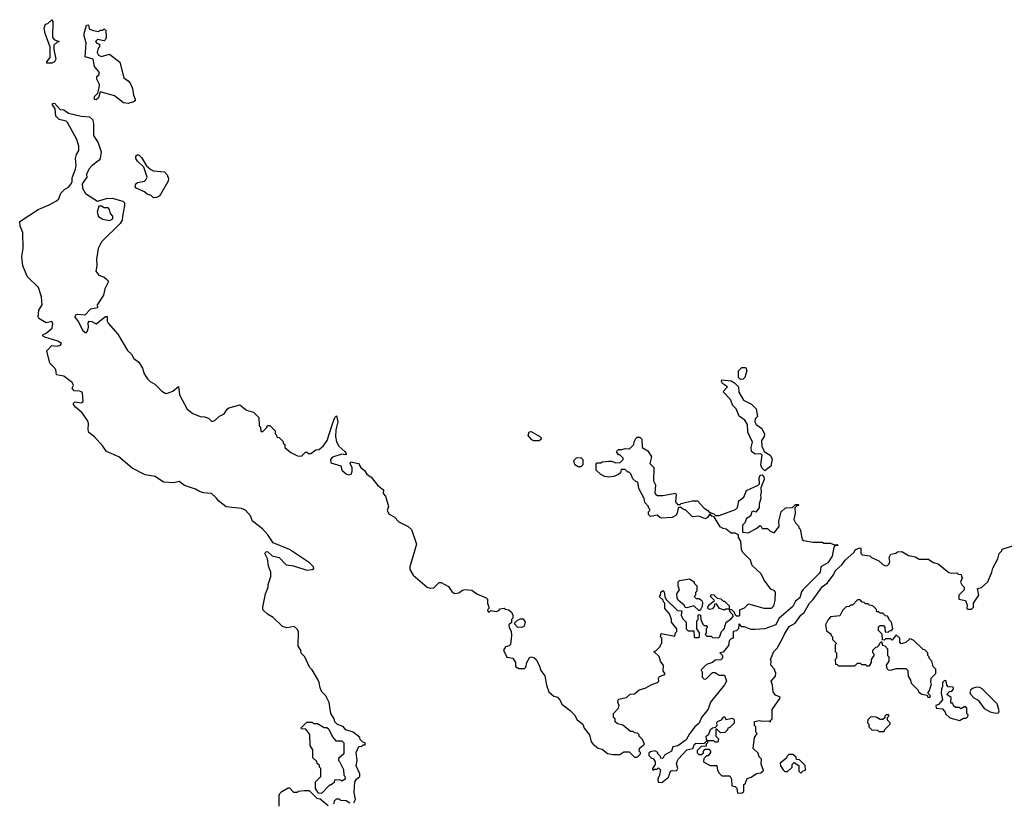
# Model space of a CAD drawing. Extents: x 1862350 to 2057294, y 212041 to 437318.
# Tile 173 of 256: x 1941377 to 1948709, y 343504 to 349328. Entities that reach past the tile are written whole.
import ezdxf

# ---------------------------------------------------------------- set-up
doc = ezdxf.new("R2010")
doc.units = 0

msp = doc.modelspace()

# ---------------------------------------------------------------- linework, layer by layer
at = {"layer": '0CON10XD'}
for points in [[(1941615, 349003.1), (1941580, 349005), (1941580, 349015), (1941603, 349047), (1941604.1, 349124.1), (1941567.5, 349225), (1941560, 349265), (1941570, 349295), (1941585, 349300), (1941615, 349327.5), (1941622.5, 349315), (1941621.2, 349195), (1941635, 349176.7), (1941670, 349165), (1941655, 349160), (1941632, 349138), (1941631.2, 349105), (1941646.9, 349035), (1941637.1, 349015), (1941615, 349003.1)], [(1942185, 348703.8), (1942149.3, 348709.3), (1942081.7, 348761.7), (1941975, 348790), (1941962.5, 348745), (1941945, 348732), (1941934.5, 348734.5), (1941935, 348756.7), (1941958.3, 348781.7), (1941969.3, 348820.7), (1941970, 348845), (1941952, 348885), (1941950, 348905), (1941965, 348917.5), (1941970, 348935), (1941935, 348980), (1941923, 349033), (1941865, 349050), (1941872.5, 349155), (1941857.5, 349205), (1941857.5, 349225), (1941875, 349287.5), (1941888.3, 349288.3), (1941895, 349260), (1941925, 349247.5), (1941965, 349240), (1941975, 349250), (1941995, 349250), (1942005, 349260), (1942018.3, 349248.3), (1942020, 349195), (1942015, 349180), (1942005, 349170), (1941955, 349180), (1941940, 349165), (1941951.7, 349151.7), (1941970, 349145), (1941970, 349125), (1941960, 349115), (1941953, 349083), (1941963.6, 349063.6), (1941985, 349052.5), (1942045, 349070), (1942122.3, 349012.3), (1942153.3, 348895), (1942185, 348873.3), (1942198.8, 348855), (1942216.2, 348815), (1942223.3, 348765), (1942236.7, 348735), (1942235.8, 348724.2), (1942225, 348716.7), (1942185, 348703.8)], [(1943865, 343500), (1943877.5, 343525), (1943866.4, 343576.4), (1943873.6, 343656.4), (1943884, 343676), (1943910, 343695), (1943910, 343715), (1943882.5, 343775), (1943890, 343815), (1943882.5, 343875), (1943901.7, 343918.3), (1943925, 343920), (1943935, 343930), (1943948.3, 343931.7), (1943950, 343945), (1943931.7, 343951.7), (1943911.7, 343971.7), (1943910, 343985), (1943860, 344025), (1943805, 344042.5), (1943785, 344067.5), (1943743, 344083), (1943723, 344103), (1943717.5, 344125), (1943693.6, 344163.6), (1943682.5, 344245), (1943657.5, 344295), (1943627.5, 344325), (1943613.3, 344355), (1943607.5, 344395), (1943597, 344417), (1943555, 344490), (1943535, 344510), (1943500, 344585), (1943473, 344613), (1943470, 344635), (1943450, 344665), (1943452.5, 344775), (1943443, 344793), (1943421.7, 344811.7), (1943365, 344802.5), (1943335, 344812.5), (1943265, 344877.5), (1943223, 344903), (1943187.5, 344935), (1943187.5, 344955), (1943207.5, 345055), (1943227.5, 345105), (1943227.5, 345125), (1943247.5, 345185), (1943247.5, 345215), (1943230.7, 345260.7), (1943222.5, 345315), (1943202.5, 345355), (1943205, 345360), (1943215, 345370), (1943225, 345367.5), (1943256.7, 345336.7), (1943310, 345325), (1943361.4, 345271.4), (1943415, 345263.3), (1943515, 345230.9), (1943555, 345235.5), (1943566, 345244), (1943565.4, 345255), (1943534.5, 345285), (1943385, 345383.8), (1943264.4, 345435), (1943224.6, 345495), (1943185, 345539.5), (1943110.5, 345595), (1943094.4, 345635), (1943057.2, 345677.2), (1943028.9, 345688.9), (1942915, 345702.7), (1942859.4, 345745), (1942838.6, 345768.6), (1942805, 345801.1), (1942745, 345806.7), (1942715, 345815.6), (1942685, 345832.7), (1942605, 345861.5), (1942565, 345890.6), (1942525, 345880.2), (1942446.7, 345886.7), (1942385, 345928), (1942310.9, 345940.9), (1942215, 345991.2), (1942115, 346073.8), (1942024.2, 346114.2), (1941996.7, 346155), (1941935, 346222.5), (1941892.5, 346255), (1941886.7, 346275), (1941888.8, 346325), (1941882.5, 346345), (1941841.8, 346401.8), (1941793.4, 346443.4), (1941777.8, 346465), (1941778.6, 346475), (1941787.5, 346482.5), (1941835, 346477.5), (1941849.2, 346485), (1941845, 346552.5), (1941825, 346562), (1941782.5, 346565), (1941767.5, 346585), (1941776.7, 346605), (1941770, 346625), (1941704.2, 346674.2), (1941650, 346685), (1941646.5, 346725), (1941625, 346745.6), (1941601.1, 346771.1), (1941577.7, 346862.3), (1941615, 346902.5), (1941655, 346897.5), (1941680, 346905), (1941687.5, 346917.5), (1941660, 346935), (1941565, 346963.8), (1941547.5, 346975), (1941552.5, 346985), (1941575, 346995.6), (1941618.2, 347031.8), (1941624.6, 347064.6), (1941615, 347080.6), (1941575, 347072.7), (1941518.8, 347105), (1941514.2, 347114.2), (1941519.2, 347165), (1941544.2, 347205), (1941540, 347265), (1941516.2, 347335), (1941436, 347415), (1941400, 347495), (1941392.5, 347565), (1941402, 347625), (1941400, 347745), (1941380.7, 347790.7), (1941376.7, 347825), (1941513.9, 347916.1), (1941595, 347948.8), (1941650.7, 347979.3), (1941667.5, 347995), (1941683.9, 348036.1), (1941713.3, 348066.7), (1941739.3, 348080.7), (1941760, 348105), (1941767, 348123), (1941768.3, 348151.7), (1941792.5, 348215), (1941797.5, 348245), (1941791.2, 348295), (1941798.8, 348325), (1941816.7, 348355), (1941816.1, 348386.1), (1941801.2, 348435), (1941733, 348563), (1941721.7, 348571.7), (1941670, 348585), (1941645, 348610), (1941640, 348665), (1941620, 348695), (1941620, 348705), (1941635, 348706.7), (1941679.3, 348659.3), (1941705, 348655.8), (1941741.2, 348631.2), (1941835, 348610), (1941895.4, 348605.4), (1941919.2, 348585), (1941925.8, 348555), (1941927.5, 348465), (1941961.7, 348411.7), (1941982.5, 348345), (1941976.7, 348295), (1941968.3, 348281.7), (1941917, 348243), (1941892.5, 348215), (1941873.6, 348176.4), (1941876.7, 348155), (1941841.2, 348105), (1941843.8, 348075), (1941866.7, 348035), (1941955, 347977.5), (1942023.6, 347996.4), (1942065, 348000), (1942145, 347977.5), (1942157.5, 347965), (1942157.5, 347945), (1942142.5, 347865), (1942140, 347835), (1942125, 347810), (1941986.1, 347673.9), (1941961.2, 347625), (1941948, 347545), (1941951.2, 347495), (1941943.3, 347455), (1941965, 347426.7), (1942005, 347411.2), (1942026.7, 347395), (1942036.2, 347385), (1942036.2, 347375), (1942010, 347325), (1942001.7, 347278.3), (1941952.5, 347205), (1941957, 347183), (1941905, 347172.5), (1941860.8, 347129.2), (1941805.7, 347134.3), (1941788.8, 347125), (1941786.2, 347115), (1941815, 347078), (1941845, 347018), (1941865, 346998.8), (1941875, 347000), (1941885, 347017.5), (1941890.3, 347039.7), (1941887.7, 347072.3), (1941895, 347084.4), (1941915, 347082.2), (1941946, 347064), (1942015, 347120), (1942028.3, 347118.3), (1942027.5, 347085), (1942035, 347070), (1942108.3, 346988.3), (1942180, 346865), (1942208.3, 346838.3), (1942227, 346807), (1942265, 346780), (1942290, 346735), (1942303.3, 346693.3), (1942327.5, 346655), (1942347.5, 346635), (1942384.2, 346614.2), (1942435, 346562.5), (1942465, 346546.7), (1942477, 346547), (1942517.3, 346562.7), (1942558.3, 346598.3), (1942567.5, 346535), (1942625, 346428.8), (1942667.3, 346397.3), (1942720, 346375), (1942753, 346373), (1942781.7, 346361.7), (1942808.3, 346338.3), (1942830, 346345), (1942865, 346377.5), (1942900, 346395), (1942920.7, 346429.3), (1942935, 346440), (1943015, 346462.5), (1943065, 346422.5), (1943117, 346407), (1943158.3, 346368.3), (1943160, 346305), (1943170, 346295), (1943171.7, 346261.7), (1943188.3, 346261.7), (1943218.3, 346291.7), (1943221.7, 346308.3), (1943238.3, 346308.3), (1943278.3, 346268.3), (1943280, 346245), (1943290, 346235), (1943291.7, 346221.7), (1943308.3, 346218.3), (1943338.3, 346188.3), (1943340, 346175), (1943350, 346165), (1943350, 346145), (1943395, 346107.5), (1943445, 346082.5), (1943475, 346080), (1943505, 346110), (1943515, 346110), (1943525, 346100), (1943545, 346100), (1943583, 346127), (1943605, 346130), (1943636.4, 346153.6), (1943666.7, 346195), (1943705, 346320), (1943723, 346367), (1943735, 346380), (1943746, 346335), (1943730, 346275), (1943728.8, 346225), (1943736.2, 346185), (1943752.7, 346152.7), (1943797.5, 346115), (1943810, 346095), (1943805, 346090), (1943775, 346093.3), (1943705, 346071.2), (1943692.5, 346055), (1943695, 346030), (1943768, 346008), (1943774.5, 345974.5), (1943807, 345947), (1943825, 345939.4), (1943844.5, 345945.5), (1943851.9, 345965), (1943851.7, 345991.7), (1943837.5, 346025), (1943841.7, 346038.3), (1943900, 346025), (1943917.5, 345995), (1943945, 345972.5), (1943962.5, 345945), (1943993.9, 345923.9), (1944045, 345860), (1944085, 345830), (1944082.5, 345802.5), (1944101.7, 345781.7), (1944122.5, 345705), (1944113.3, 345675), (1944128.3, 345648.3), (1944165, 345627.5), (1944199.5, 345589.5), (1944270, 345555), (1944294.2, 345534.2), (1944331.2, 345425), (1944283.3, 345255), (1944283.3, 345235), (1944307.5, 345195), (1944410, 345105), (1944435, 345096.7), (1944460.7, 345099.3), (1944501.7, 345138.3), (1944515, 345140), (1944569.3, 345109.3), (1944595, 345072.5), (1944615, 345057.5), (1944647, 345063), (1944675, 345082.5), (1944695, 345086.7), (1944745, 345082.5), (1944780, 345055), (1944850, 345025), (1944860, 345015), (1944860, 344985), (1944870, 344955), (1944870, 344945), (1944860, 344935), (1944865, 344920), (1944875, 344920), (1944885, 344930), (1944925, 344922.5), (1944945, 344930), (1944955, 344942.5), (1944985, 344947.5), (1944995, 344940), (1945017, 344937), (1945039.3, 344919.3), (1945050, 344895), (1945050, 344875), (1945040, 344865), (1945038.3, 344841.7), (1945020, 344825), (1945022.5, 344805), (1945037, 344777), (1945040, 344745), (1945031.7, 344678.3), (1945021.7, 344668.3), (1944995, 344660), (1944980, 344635), (1945003.3, 344583.3), (1945050, 344575), (1945070, 344545), (1945070, 344515), (1945095, 344500), (1945135, 344500), (1945145, 344510), (1945152.5, 344545), (1945175, 344582.5), (1945185, 344586.7), (1945205, 344580), (1945223.3, 344565), (1945246.2, 344525), (1945258, 344485), (1945288.6, 344445), (1945300, 344375), (1945316.2, 344326.2), (1945355, 344292.5), (1945382.5, 344285), (1945400, 344265), (1945413.6, 344233.6), (1945476.4, 344186.4), (1945507.5, 344155), (1945527, 344117), (1945570, 344085), (1945580, 344055), (1945620, 344005), (1945633, 343953), (1945647, 343937), (1945685, 343907.5), (1945715, 343900), (1945755, 343867.5), (1945795, 343860), (1945845, 343860), (1945875, 343880), (1945915, 343880), (1945955, 343840), (1945975, 343840), (1946000, 343865), (1946000, 343875), (1945990, 343885), (1945993, 343907), (1946030, 343935), (1946015, 343970)], [(1942373, 348003), (1942355, 348020), (1942325, 348030), (1942307, 348047), (1942243.9, 348073.9), (1942237.5, 348085), (1942242.5, 348105), (1942253.6, 348116.4), (1942305, 348126.7), (1942316.7, 348135), (1942326.7, 348155), (1942300, 348230), (1942253.3, 348275), (1942241.2, 348295), (1942242.5, 348315), (1942255, 348322.5), (1942265, 348322.5), (1942285, 348302.5), (1942320.7, 348240.7), (1942353.9, 348213.9), (1942373.9, 348203.9), (1942455, 348196.2), (1942475, 348172.5), (1942485.6, 348145.6), (1942482.5, 348125), (1942425, 348026.7), (1942415, 348013.8), (1942395, 348003.8), (1942373, 348003)], [(1942045, 347832.5), (1942070, 347845), (1942070, 347865), (1942052.5, 347885), (1942046.1, 347916.1), (1942035, 347926.7), (1942005, 347927.5), (1941985, 347940), (1941965, 347940), (1941952.5, 347895), (1941963.3, 347863.3), (1941995, 347842.5), (1942045, 347832.5)], [(1946745, 346650), (1946730, 346665), (1946730, 346715), (1946755, 346740), (1946785, 346740), (1946792.5, 346715), (1946776.7, 346665), (1946765, 346652.5), (1946745, 346650)], [(1946925, 345970), (1946903, 345993), (1946896.7, 346015), (1946907, 346087), (1946895, 346097.5), (1946853.6, 346093.6), (1946826.7, 346115), (1946823.6, 346143.6), (1946833, 346183), (1946798.3, 346258.3), (1946797.5, 346315), (1946777.7, 346347.7), (1946735, 346377.5), (1946712.3, 346432.3), (1946686.4, 346456.4), (1946670.7, 346500.7), (1946617.5, 346555), (1946620, 346565), (1946647.5, 346595), (1946610.7, 346620.7), (1946602.5, 346635), (1946605, 346647.5), (1946675, 346640), (1946700, 346625), (1946730, 346595), (1946732.5, 346555), (1946767, 346497), (1946826.1, 346466.1), (1946861.7, 346431.7), (1946870, 346375), (1946853, 346357), (1946852.5, 346335), (1946862.5, 346315), (1946902.5, 346285), (1946923.6, 346243.6), (1946921.2, 346225), (1946901.2, 346195), (1946903, 346153), (1946920, 346115), (1946965, 346086.7), (1946980.7, 346060.7), (1946970, 346005), (1946925, 345970)], [(1945245, 346192.5), (1945205, 346192.5), (1945190.7, 346200.7), (1945163, 346233), (1945170.7, 346259.3), (1945185, 346262.5), (1945250, 346225), (1945260, 346215), (1945260, 346205), (1945245, 346192.5)], [(1946015, 343970), (1945990, 343995), (1945990, 344005), (1945978.3, 344018.3), (1945955, 344020), (1945945, 344030), (1945925, 344030), (1945868.3, 344078.3), (1945828.3, 344088.3), (1945811.7, 344101.7), (1945810, 344125), (1945800, 344135), (1945800, 344165), (1945837, 344203), (1945840, 344225), (1945830, 344245), (1945835, 344270), (1945895, 344282.5), (1945923, 344307), (1945955, 344310), (1945989.3, 344340.7), (1946035, 344352.5), (1946085, 344380), (1946126, 344394), (1946136.7, 344405), (1946133.3, 344425), (1946140.7, 344439.3), (1946180, 344455), (1946180, 344465), (1946168.3, 344478.3), (1946171.7, 344521.7), (1946150, 344555), (1946138.3, 344588.3), (1946100, 344625), (1946115, 344630), (1946150, 344665), (1946150, 344675), (1946160, 344685), (1946160, 344725), (1946150, 344735), (1946155, 344760), (1946255, 344740), (1946260, 344765), (1946270, 344775), (1946270, 344795), (1946230, 344845), (1946230, 344865), (1946217, 344907), (1946180, 344945), (1946180, 344985), (1946170, 344995), (1946168.3, 345008.3), (1946140, 345035), (1946150, 345045), (1946151.7, 345068.3), (1946165, 345080), (1946175, 345070), (1946180, 345035), (1946191.7, 345011.7), (1946275, 344930), (1946307.5, 344927.5), (1946302.5, 344895), (1946315, 344870), (1946340, 344845), (1946340, 344795), (1946355, 344780), (1946398.3, 344778.3), (1946400, 344735), (1946405, 344730), (1946435, 344730), (1946440, 344735), (1946440, 344765), (1946420, 344795), (1946420, 344855), (1946430, 344865), (1946430, 344895), (1946435, 344900), (1946447.5, 344895), (1946450, 344865), (1946465, 344830), (1946475, 344820), (1946488.3, 344818.3), (1946500, 344805), (1946490, 344795), (1946490, 344765), (1946481.7, 344751.7), (1946495, 344740), (1946525, 344740), (1946535, 344730), (1946581.7, 344728.3), (1946591.7, 344738.3), (1946602.5, 344775), (1946622.5, 344795), (1946637.5, 344845), (1946673, 344867), (1946690, 344885), (1946688.3, 344898.3), (1946670, 344915), (1946660, 344940), (1946678.3, 344938.3), (1946698.3, 344918.3), (1946700, 344905), (1946711.7, 344891.7), (1946735, 344890), (1946740, 344895), (1946740, 344935), (1946775, 344950), (1946805, 344980), (1946918.3, 344948.3), (1946975, 344947.5), (1946992.5, 344965), (1947002.5, 345005), (1947006.1, 345066.1), (1946998.3, 345078.3), (1946970, 345090), (1946923.3, 345155), (1946896.1, 345206.1), (1946832.5, 345265), (1946820, 345305), (1946763, 345363), (1946752.5, 345385), (1946747, 345447), (1946730, 345475), (1946730, 345495), (1946705, 345507.5), (1946675, 345507.5), (1946637.5, 345535), (1946615, 345540), (1946593.3, 345553.3), (1946548.3, 345628.3), (1946531.7, 345631.7), (1946515, 345650), (1946498.3, 345621.7), (1946485, 345612.5), (1946435, 345632.5), (1946388.3, 345628.3), (1946335, 345680), (1946325, 345680), (1946295, 345700), (1946280, 345695), (1946272.5, 345655), (1946263, 345637), (1946235, 345622.5), (1946158.3, 345618.3), (1946143, 345623), (1946125, 345640), (1946075, 345630), (1946060, 345645), (1946060, 345665), (1946070, 345675), (1946070, 345685), (1946060, 345695), (1946060, 345705), (1946032.5, 345735), (1946027.5, 345765), (1945988.3, 345838.3), (1945980, 345885), (1945965, 345890), (1945941.7, 345911.7), (1945928.3, 345948.3), (1945915, 345960), (1945905, 345960), (1945885, 345980), (1945855, 345980), (1945850, 345955), (1945837, 345943), (1945801.7, 345928.3), (1945765, 345923.3), (1945735, 345927.5), (1945705, 345942.5), (1945670, 345975), (1945670, 346025), (1945675, 346030), (1945705, 346030), (1945715, 346037.5), (1945765, 346043.3), (1945785, 346042.5), (1945815, 346030), (1945848.3, 346031.7), (1945870, 346055), (1945870, 346065), (1945845, 346090), (1945835, 346090), (1945820, 346115), (1945835, 346130), (1945861.7, 346128.3), (1945885, 346137.5), (1945917, 346133), (1945950, 346165), (1945953, 346187), (1945965, 346210), (1945975, 346220), (1945995, 346220), (1946010, 346205), (1946012.5, 346145), (1946055, 346120), (1946082.5, 346075), (1946070, 346025), (1946100, 345995), (1946096.4, 345896.4), (1946112.5, 345865), (1946107.5, 345805), (1946113.6, 345793.6), (1946127, 345787), (1946165, 345786.2), (1946260, 345805), (1946266.7, 345795), (1946260.7, 345740.7), (1946275, 345720), (1946295, 345720), (1946303, 345727), (1946385, 345746.2), (1946425, 345746.2), (1946475, 345691.2), (1946502.5, 345675), (1946511.7, 345661.7), (1946545, 345650), (1946558.3, 345638.3), (1946585, 345636.7), (1946708.3, 345681.7), (1946721.7, 345698.3), (1946733, 345747), (1946770, 345775), (1946790, 345825), (1946876.2, 345863.8), (1946886.4, 345873.6), (1946883.8, 345916.2), (1946891.7, 345938.3), (1946905, 345940), (1946917.5, 345925), (1946921.2, 345905), (1946897, 345843), (1946897.5, 345805), (1946892.5, 345795), (1946896.7, 345765), (1946882.5, 345725), (1946882.5, 345695), (1946858.3, 345661.7), (1946845, 345670), (1946830, 345665), (1946818.3, 345631.7), (1946790, 345615), (1946777, 345583), (1946760, 345565), (1946760, 345515), (1946805, 345510), (1946867, 345543), (1946885, 345560), (1946895, 345560), (1946905, 345540), (1946945, 345540), (1946965, 345520), (1946995, 345510), (1947032.5, 345555), (1947030, 345595), (1947047.5, 345665), (1947080, 345695), (1947131.7, 345698.3), (1947155, 345720), (1947175, 345720), (1947180, 345715), (1947161.7, 345708.3), (1947150, 345695), (1947152.5, 345655), (1947143, 345607), (1947153, 345583), (1947180, 345555), (1947180, 345545), (1947190, 345535), (1947205, 345460), (1947215, 345452.5), (1947285, 345440), (1947355, 345440), (1947365, 345432.5), (1947415, 345432.5), (1947445, 345420), (1947465, 345422.5), (1947472.5, 345415), (1947447.5, 345412.5), (1947438.8, 345401.2), (1947428.2, 345335), (1947395.6, 345284.4), (1947343.5, 345255), (1947337.7, 345215), (1947330.8, 345205), (1947211.9, 345088.1), (1947200, 345070), (1947187.3, 345025), (1947155, 345001.1), (1947135, 344959.4), (1947029.6, 344870.4), (1947008.1, 344825), (1946925, 344793.3), (1946851.7, 344788.3), (1946825, 344790), (1946775, 344810), (1946755, 344810), (1946738.3, 344828.3), (1946731.7, 344828.3), (1946730, 344795), (1946715, 344780), (1946690, 344775), (1946690, 344725), (1946675, 344720), (1946660, 344705), (1946655, 344670), (1946615, 344620), (1946590, 344615), (1946610, 344595), (1946610, 344575), (1946597, 344563), (1946555, 344560), (1946537, 344543), (1946491.7, 344528.3), (1946451.7, 344488.3), (1946460, 344475), (1946460, 344435), (1946475, 344420), (1946488.3, 344421.7), (1946535, 344470), (1946555, 344470), (1946585, 344450), (1946625, 344450), (1946640, 344405), (1946625, 344377.5), (1946521.7, 344248.3), (1946505, 344196.7), (1946455, 344133.8), (1946436.4, 344093.6), (1946405, 344066.2), (1946365, 344013.8), (1946340.6, 343969.4), (1946277, 343923), (1946240, 343915), (1946230, 343885), (1946177.5, 343855), (1946165, 343830), (1946151.7, 343831.7), (1946150, 343845), (1946130, 343865), (1946130, 343875), (1946107, 343887), (1946075, 343880), (1946061.7, 343868.3), (1946061.7, 343851.7), (1946081.7, 343831.7), (1946095, 343830), (1946110, 343805), (1946110, 343785), (1946090, 343755), (1946091.7, 343741.7), (1946105, 343750), (1946125, 343750), (1946135, 343760), (1946150, 343745), (1946142.5, 343705), (1946128, 343675), (1946132.3, 343652.3), (1946158.7, 343651.3), (1946209.3, 343690.7), (1946222.5, 343735), (1946235, 343740), (1946265, 343738.8), (1946273.3, 343745), (1946276.7, 343755), (1946267.5, 343792.5), (1946273, 343807), (1946283.3, 343826.7), (1946345, 343893.3), (1946390, 343905), (1946402.5, 343935), (1946415, 343942.5), (1946475, 343940), (1946495, 343960), (1946500, 343960), (1946500, 343945), (1946490, 343935), (1946488.3, 343921.7), (1946451.7, 343918.3), (1946421.7, 343888.3), (1946421.7, 343871.7), (1946435, 343860), (1946455, 343860), (1946468.3, 343871.7), (1946470, 343885), (1946481.7, 343898.3), (1946508.3, 343898.3), (1946520, 343885), (1946520, 343875), (1946505, 343850), (1946491.7, 343848.3), (1946471.7, 343828.3), (1946470, 343805), (1946518.3, 343778.3), (1946568.3, 343778.3), (1946573, 343743), (1946585, 343720), (1946605, 343700), (1946665, 343700), (1946677.5, 343675), (1946680, 343625), (1946705, 343620), (1946718.3, 343608.3), (1946721.7, 343571.7), (1946757, 343573), (1946770, 343585), (1946770, 343635), (1946778.3, 343641.7), (1946795, 343680), (1946825, 343690), (1946863, 343717), (1946896.7, 343723.3), (1946915, 343740), (1946898.3, 343788.3), (1946900, 343825), (1946883, 343843), (1946875, 343870), (1946840, 343905), (1946850, 343985), (1946867.5, 344015), (1946860, 344025), (1946860, 344065), (1946850, 344075), (1946850, 344105), (1946885, 344112.5), (1946905, 344107.5), (1946955, 344110), (1946968.3, 344101.7), (1946970, 344115), (1946980, 344125), (1946980, 344195), (1947037.5, 344275), (1947040, 344285), (1947005, 344300), (1946987.5, 344325), (1946982.5, 344375), (1946972.5, 344405), (1947005, 344443.3), (1947008, 344465), (1946996.1, 344496.1), (1946970, 344525), (1946972.5, 344555), (1946967.5, 344565), (1946994, 344625), (1947018.7, 344651.3), (1947058.6, 344721.4)], [(1945555, 346000), (1945535, 346000), (1945510, 346015), (1945503, 346047), (1945523, 346067), (1945555, 346070), (1945570, 346055), (1945570, 346015), (1945555, 346000)], [(1947058.6, 344721.4), (1947071.8, 344755), (1947107.6, 344812.4), (1947152.4, 344837.6), (1947194.1, 344895.9), (1947218.1, 344915), (1947259.5, 344985), (1947286.8, 345013.2), (1947353.9, 345106.1), (1947392.6, 345137.4), (1947435.8, 345194.2), (1947455, 345230.5), (1947499.2, 345270.8), (1947524.3, 345305.7), (1947587.9, 345362.1), (1947600, 345385), (1947635, 345397.5), (1947640, 345395), (1947640, 345355), (1947650, 345345), (1947707, 345337), (1947720, 345325), (1947775, 345300), (1947805, 345272.5), (1947825, 345262.5), (1947840, 345265), (1947851.7, 345278.3), (1947857.5, 345295), (1947852.5, 345325), (1947865, 345350), (1947901.7, 345358.3), (1947915, 345367.5), (1947945, 345370), (1947995, 345340), (1948045, 345330), (1948075, 345312.5), (1948145, 345312.5), (1948178.3, 345288.3), (1948217, 345277), (1948295, 345212.5), (1948315, 345207.5), (1948355, 345210), (1948365, 345200), (1948388.3, 345198.3), (1948390, 345185), (1948400, 345175), (1948391.7, 345168.3), (1948382.5, 345142.5), (1948391.7, 345121.7), (1948410, 345105), (1948410, 345085), (1948370, 345045), (1948370, 345015), (1948420, 345005), (1948431.7, 344971.7), (1948430, 344945), (1948435, 344940), (1948465, 344940), (1948480, 344955), (1948480, 344985), (1948520, 345045), (1948510, 345095), (1948538.3, 345101.7), (1948587, 345143), (1948617.5, 345215), (1948623, 345247), (1948660, 345315), (1948670, 345355), (1948690, 345375), (1948693.3, 345386.7), (1948810, 345425)], [(1946445, 344930), (1946435, 344930), (1946396.4, 344966.4), (1946345, 344950), (1946332.5, 344952.5), (1946325, 344970), (1946282.5, 345005), (1946273.6, 345023.6), (1946270, 345055), (1946290, 345085), (1946280, 345115), (1946280, 345145), (1946290, 345155), (1946365, 345167.5), (1946400, 345145), (1946400, 345135), (1946420, 345115), (1946420, 345075), (1946410, 345065), (1946410, 345045), (1946400, 345035), (1946415, 345020), (1946435, 345020), (1946455, 345007.5), (1946461.7, 344991.7), (1946459.3, 344960.7), (1946445, 344930)], [(1946625, 344932.5), (1946587.5, 344945), (1946565, 344980), (1946551.7, 344978.3), (1946550, 344965), (1946535, 344942.5), (1946515, 344937.5), (1946503.6, 344943.6), (1946502.5, 344955), (1946513.6, 344976.4), (1946550, 345005), (1946520, 345035), (1946525, 345050), (1946546.7, 345046.7), (1946571.7, 345021.7), (1946597, 345017), (1946615, 345000), (1946625, 345000), (1946660, 344965), (1946660, 344940), (1946635, 344940), (1946625, 344932.5)], [(1948155, 344282.5), (1948160, 344295), (1948140, 344315), (1948152.5, 344335), (1948167.5, 344385), (1948162.5, 344395), (1948163.6, 344426.4), (1948198.3, 344461.7), (1948200, 344495), (1948180, 344515), (1948170, 344555), (1948150, 344575), (1948150, 344585), (1948140, 344595), (1948140, 344615), (1948118.3, 344638.3), (1948105, 344640), (1948035, 344706.7), (1948015, 344717.5), (1948005, 344720), (1947975, 344692.5), (1947941.7, 344681.7), (1947930, 344695), (1947930, 344725), (1947905, 344750), (1947875, 344710), (1947865, 344720), (1947825, 344720), (1947815, 344710), (1947801.7, 344711.7), (1947800, 344755), (1947771.7, 344781.7), (1947771.7, 344808.3), (1947785, 344820), (1947808.3, 344818.3), (1947820, 344805), (1947821.7, 344771.7), (1947845, 344770), (1947855, 344780), (1947868.3, 344781.7), (1947880, 344795), (1947870, 344845), (1947851.7, 344861.7), (1947850, 344875), (1947838.3, 344888.3), (1947825, 344890), (1947805, 344910), (1947785, 344910), (1947775, 344920), (1947760, 344920), (1947758.3, 344938.3), (1947730, 344965), (1947705, 344970), (1947695, 344980), (1947675, 344980), (1947665, 344990), (1947651.7, 344991.7), (1947635, 345010), (1947615, 345010), (1947578.3, 344971.7), (1947565, 344970), (1947555, 344960), (1947531.7, 344958.3), (1947505, 344930), (1947485, 344890), (1947415, 344882.5), (1947395, 344860), (1947377.5, 344825), (1947385, 344780), (1947418.3, 344758.3), (1947420, 344745), (1947430, 344735), (1947430, 344715), (1947460, 344685), (1947450, 344675), (1947450, 344625), (1947460, 344615), (1947460, 344575), (1947450, 344565), (1947451.7, 344531.7), (1947465, 344530), (1947475, 344520), (1947595, 344520), (1947615, 344540), (1947635, 344540), (1947645, 344530), (1947675, 344530), (1947685, 344520), (1947705, 344520), (1947720, 344545), (1947720, 344565), (1947740, 344595), (1947740, 344605), (1947730, 344615), (1947730, 344635), (1947751.7, 344658.3), (1947765, 344660), (1947778.3, 344671.7), (1947781.7, 344688.3), (1947795, 344700), (1947801.7, 344671.7), (1947818.3, 344668.3), (1947840, 344645), (1947840, 344595), (1947850, 344585), (1947850, 344555), (1947830, 344525), (1947835, 344500), (1947845, 344490), (1947865, 344487.5), (1947905, 344500), (1947975, 344500), (1947990, 344485), (1947993, 344443), (1948011.7, 344411.7), (1948015, 344390), (1948068.3, 344338.3), (1948070, 344325), (1948095, 344307.5), (1948135, 344300), (1948140, 344285), (1948155, 344282.5)], [(1945115, 344803.3), (1945085, 344807.5), (1945060, 344835), (1945085, 344860), (1945105, 344870), (1945125, 344870), (1945140, 344845), (1945132.5, 344815), (1945115, 344803.3)], [(1948375, 344112.5), (1948405, 344130), (1948425, 344130), (1948438.3, 344141.7), (1948440, 344155), (1948430, 344165), (1948430, 344205), (1948415, 344217.5), (1948385, 344200), (1948375, 344210), (1948345, 344210), (1948331.7, 344221.7), (1948325, 344240), (1948311.7, 344241.7), (1948312.5, 344282.5), (1948280, 344305), (1948301.7, 344328.3), (1948318.3, 344331.7), (1948330, 344345), (1948330, 344355), (1948325, 344360), (1948291.7, 344361.7), (1948280, 344375), (1948277, 344407), (1948265, 344410), (1948250, 344395), (1948250, 344365), (1948242.5, 344345), (1948240, 344315), (1948250, 344265), (1948218.3, 344231.7), (1948200, 344225), (1948202.5, 344205), (1948248.3, 344198.3), (1948270, 344175), (1948271.7, 344161.7), (1948303, 344133), (1948375, 344112.5)], [(1948645, 344167.3), (1948665, 344170.5), (1948670.9, 344185), (1948656.2, 344236.2), (1948545, 344348.1), (1948527.8, 344357.8), (1948505, 344359.6), (1948477.4, 344352.6), (1948459.4, 344340.6), (1948452, 344325), (1948457.9, 344307.9), (1948481.2, 344281.2), (1948515, 344262.5), (1948560.3, 344200.3), (1948605, 344177.4), (1948645, 344167.3)], [(1946575, 343950), (1946555, 343950), (1946545, 343960), (1946500, 343960), (1946491.7, 343971.7), (1946490, 343995), (1946508.3, 344011.7), (1946520, 344045), (1946535, 344057.5), (1946558.3, 344061.7), (1946570, 344075), (1946567.5, 344095), (1946572.5, 344105), (1946603.3, 344116.7), (1946621.7, 344138.3), (1946628.3, 344138.3), (1946635, 344120), (1946685, 344130), (1946697, 344117), (1946697, 344093), (1946665, 344060), (1946650, 344055), (1946647, 344043), (1946628.3, 344021.7), (1946595, 344020), (1946568.3, 344048.3), (1946561.7, 344048.3), (1946560, 343995), (1946580, 343975), (1946575, 343950)], [(1947815, 344030), (1947820, 344045), (1947860, 344085), (1947860, 344095), (1947840, 344115), (1947840, 344135), (1947850, 344145), (1947850, 344155), (1947830, 344155), (1947820, 344145), (1947818.3, 344131.7), (1947805, 344120), (1947785, 344120), (1947755, 344137.5), (1947715, 344140), (1947691.7, 344118.3), (1947690, 344095), (1947700, 344085), (1947700, 344065), (1947721.7, 344041.7), (1947765, 344040), (1947775, 344030), (1947815, 344030)], [(1943625, 343570), (1943601.7, 343571.7), (1943580, 343605), (1943580, 343655), (1943620, 343695), (1943620, 343755), (1943610, 343765), (1943608.3, 343778.3), (1943591.7, 343791.7), (1943588.3, 343808.3), (1943560, 343835), (1943560, 343895), (1943540, 343925), (1943537, 344007), (1943508.3, 344048.3), (1943475, 344050), (1943470, 344055), (1943515, 344100), (1943555, 344100), (1943565, 344090), (1943595, 344090), (1943645, 344060), (1943665, 344060), (1943678.3, 344048.3), (1943705, 343990), (1943731.7, 343961.7), (1943775, 343960), (1943790, 343945), (1943790, 343865), (1943751.7, 343828.3), (1943750, 343815), (1943758.3, 343808.3), (1943787, 343747), (1943790, 343705), (1943797, 343697), (1943800, 343675), (1943775, 343660), (1943765, 343670), (1943721.7, 343668.3), (1943718.3, 343651.7), (1943695, 343630), (1943685, 343630), (1943625, 343570)], [(1947195, 343720), (1947211.7, 343738.3), (1947228.3, 343741.7), (1947227, 343777), (1947185, 343820), (1947161.7, 343821.7), (1947158.3, 343838.3), (1947135, 343860), (1947105, 343860), (1947090, 343845), (1947088.3, 343831.7), (1947040, 343795), (1947042.5, 343775), (1947062.5, 343745), (1947075, 343732.5), (1947095, 343732.5), (1947130, 343765), (1947130, 343785), (1947145, 343800), (1947178.3, 343778.3), (1947180, 343735), (1947195, 343720)], [(1943310, 343475), (1943310, 343555), (1943315, 343570), (1943330, 343585), (1943375, 343610), (1943385, 343610), (1943415, 343580), (1943445, 343580), (1943453, 343587), (1943495, 343592.5), (1943531.7, 343591.7), (1943590, 343535), (1943615, 343530), (1943675, 343480)], [(1943718.3, 343491.7), (1943720, 343515), (1943735, 343530), (1943755, 343530), (1943765, 343520), (1943807, 343517), (1943835, 343500)]]:
    msp.add_lwpolyline(points, dxfattribs=at)

doc.saveas('drawing.dxf')
